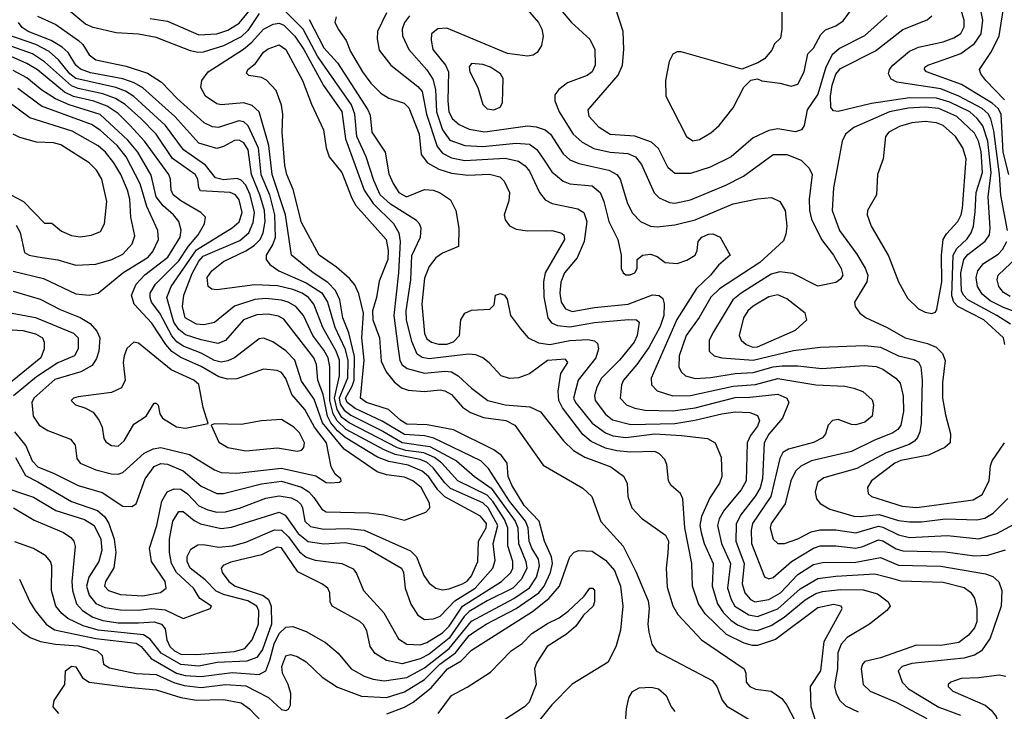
# Model space of a CAD drawing. Extents: x 997028 to 1115134, y 536408 to 618974.
# Tile 152 of 256: x 1043274 to 1047679, y 549845 to 552938. Entities that reach past the tile are written whole.
import ezdxf

# ---------------------------------------------------------------- set-up
doc = ezdxf.new("R2010")
doc.units = 0

msp = doc.modelspace()

# ---------------------------------------------------------------- linework, layer by layer
at = {"layer": '0CON10XD'}
for points in [[(1046285, 552395.7), (1046315, 552402.2), (1046365, 552431.4), (1046402.5, 552465), (1046466.3, 552543.7), (1046513.9, 552636.1), (1046545, 552667.5), (1046575, 552673.3), (1046594.1, 552664.1), (1046675, 552654.3), (1046725, 552640.8), (1046755, 552649.2), (1046783.5, 552705), (1046800, 552785), (1046825, 552810), (1046858.2, 552871.8), (1046878.3, 552891.7), (1046925, 552910), (1046957, 552933), (1047061.4, 553075)], [(1046683.8, 553065), (1046683.3, 552895), (1046677.5, 552855), (1046650.7, 552829.3), (1046638.3, 552801.7), (1046605, 552763.3), (1046575.9, 552744.1), (1046505, 552716.7), (1046233.6, 552793.6), (1046215, 552793.8), (1046195, 552783.3), (1046178.8, 552751.2), (1046162.5, 552665), (1046164, 552595), (1046257.1, 552415), (1046285, 552395.7)], [(1047679.6, 552579.6), (1047595.3, 552665), (1047573.2, 552695), (1047567.7, 552715), (1047621.7, 552795), (1047655.2, 552865), (1047684.6, 553045.4)], [(1044345, 552964.8), (1044295, 552889.3), (1044265, 552861.5), (1044185, 552820), (1044095, 552791.9), (1044070.5, 552790.5), (1044038.5, 552798.5), (1043885, 552858.6), (1043805, 552873.4), (1043705, 552879.3), (1043602, 552902), (1043567.5, 552917.5), (1043491.3, 552981.3)], [(1043857.4, 552942.6), (1043935, 552930.4), (1044075, 552869.6), (1044155, 552874.1), (1044205, 552891), (1044255, 552922.1), (1044323.8, 553006.2)], [(1046835, 549799.4), (1046814, 549865), (1046811.9, 549955), (1046857.4, 550025), (1046873.1, 550156.9), (1046948.9, 550295), (1046953.1, 550305), (1046948.6, 550315), (1046915, 550322.8), (1046845, 550307.5), (1046654.6, 550165.4), (1046575, 550138.3), (1046551.4, 550138.6), (1046515, 550149.8), (1046435, 550188.1), (1046340.5, 550280.5), (1046310.7, 550325), (1046284.2, 550405), (1046280.8, 550505), (1046248.6, 550665), (1046240.8, 550795), (1046229.4, 550819.4), (1046188.6, 550855), (1046175.6, 550875), (1046168.9, 550948.9), (1046160.2, 550970.2), (1046136.6, 550996.6), (1046115, 551006.5), (1046006.2, 551003.8), (1045945, 551009), (1045895, 551021), (1045830.7, 551050.7), (1045793.2, 551083.2), (1045701.6, 551201.6), (1045685.8, 551235), (1045683.3, 551276.7), (1045695.2, 551354.8), (1045725.5, 551405), (1045715, 551418.9), (1045635, 551413.1), (1045555, 551353.6), (1045505, 551336.5), (1045465, 551332.5), (1045428, 551345), (1045373.7, 551403.7), (1045345, 551425.6), (1045315, 551438.5), (1045282.2, 551442.2), (1045105, 551421), (1045075, 551426.8), (1045052.4, 551442.4), (1045027.8, 551497.8), (1045004.2, 551595), (1045002.1, 551635), (1045024.3, 551775), (1045027.6, 551882.4), (1045067.2, 551965), (1045069.6, 552005), (1045062.5, 552025), (1045049.3, 552039.3), (1044932.8, 552112.8), (1044886.8, 552155), (1044857.9, 552217.9), (1044823.7, 552325), (1044782.7, 552415), (1044773.6, 552515), (1044757.5, 552557.5), (1044606.5, 552775), (1044541.5, 552895), (1044455, 552981)], [(1045516.3, 553016.3), (1045594.2, 552925), (1045609.7, 552895), (1045615.9, 552864.1), (1045608, 552822), (1045589.4, 552790.6), (1045570.5, 552779.5), (1045545, 552775.2), (1045456.6, 552786.6), (1045185, 552900.3), (1045145, 552897.3), (1045115.6, 552875), (1045113.8, 552846.2), (1045121.9, 552805), (1045179, 552735), (1045192.7, 552705), (1045188.9, 552575), (1045193.4, 552525), (1045209.4, 552495), (1045239.5, 552469.5), (1045285, 552447.7), (1045355, 552436), (1045545, 552462.4), (1045585, 552458.9), (1045624.8, 552444.8), (1045648.1, 552425), (1045705, 552337.3), (1045735, 552311.1), (1045774.5, 552294.5), (1045908.6, 552265), (1045945.4, 552245), (1045959.3, 552225), (1045993.1, 552115), (1046015, 552072.2), (1046051.5, 552035), (1046095, 552014.7), (1046125, 552011.2), (1046205, 552020.2), (1046295, 552043.3), (1046465.2, 552114.8), (1046575, 552136.9), (1046637.6, 552142.4), (1046674.7, 552124.7), (1046697.5, 552085), (1046705.2, 552014.8), (1046701.4, 551978.6), (1046690.6, 551949.4), (1046585, 551851.9), (1046405, 551733.3), (1046365, 551696.4), (1046314, 551606), (1046255.2, 551525), (1046223.4, 551435), (1046222.2, 551385), (1046232.8, 551362.8), (1046252.2, 551345), (1046295, 551333.4), (1046365, 551337.9), (1046475, 551356), (1046555, 551360.3), (1046645, 551384.9), (1046685, 551389.6), (1046755, 551390.2), (1046861.8, 551378.2), (1047051.8, 551391.8), (1047105, 551386.2), (1047135, 551375.2), (1047193.8, 551335), (1047212.3, 551312.3), (1047225.9, 551255.9), (1047227.9, 551185), (1047215.8, 551125), (1047202, 551105), (1047180.5, 551089.5), (1047095, 551055.7), (1046995, 551006.5), (1046815.8, 550964.2), (1046769, 550941), (1046745, 550918.2), (1046723.7, 550875), (1046698.1, 550771.9), (1046635.3, 550685), (1046631.7, 550665), (1046643.8, 550615), (1046664.7, 550594.7), (1046695, 550595.4), (1046755, 550615.3), (1046815, 550647), (1046853.6, 550656.4), (1046925, 550655.9), (1047015, 550643.3), (1047115, 550672.2), (1047135, 550668.1), (1047205, 550633.5), (1047255, 550622.2), (1047425, 550631.5), (1047565, 550616.1), (1047645, 550639.4), (1047765, 550704.1)], [(1045693.1, 552983.1), (1045741.9, 552925), (1045825, 552850), (1045846.6, 552805), (1045848.2, 552735), (1045835.4, 552705), (1045812.2, 552687.8), (1045725, 552654.6), (1045685.5, 552625), (1045667.9, 552602.1), (1045668.2, 552575), (1045686.8, 552525), (1045750.3, 552425), (1045789.9, 552389.9), (1045841.9, 552361.9), (1045915, 552345.6), (1045995, 552339.2), (1046028.2, 552325), (1046055, 552290.6), (1046112.8, 552162.8), (1046135, 552140.9), (1046180.4, 552120.4), (1046205, 552117.3), (1046275, 552132.5), (1046432.1, 552197.9), (1046512.5, 552237.5), (1046645, 552335.3), (1046705, 552334.7), (1046769.1, 552309.1), (1046805, 552273.1), (1046819.2, 552245), (1046805.8, 552135), (1046806.9, 552085), (1046815.9, 552045), (1046861.4, 551955), (1046914.1, 551885), (1046949.1, 551825), (1046956.1, 551795), (1046945, 551777.3), (1046925, 551762.4), (1046845, 551745.9), (1046732, 551802), (1046675, 551809.5), (1046635, 551799), (1046501.3, 551715), (1046464.8, 551685.2), (1046377.7, 551542.3), (1046358.9, 551505), (1046358.1, 551455), (1046380, 551435), (1046415.3, 551425.3), (1046555, 551415.7), (1046735, 551458.6), (1046855, 551473.1), (1047055, 551481.2), (1047125, 551473.1), (1047205, 551434.8), (1047275, 551418.4), (1047295, 551405.4), (1047305.3, 551385), (1047310.7, 551325), (1047306.1, 551133.9), (1047300.5, 551095), (1047290.1, 551069.9), (1047276.8, 551053.2), (1047252.3, 551037.7), (1047149.3, 551000.7), (1047019.1, 550930.9), (1046871.5, 550888.5), (1046842.7, 550867.3), (1046832.9, 550825), (1046838.9, 550795), (1046855, 550773.3), (1046898.3, 550748.3), (1047005, 550717.1), (1047035.2, 550715.2), (1047118.8, 550725), (1047205, 550698.6), (1047255, 550691.6), (1047308.1, 550691.9), (1047415, 550705.5), (1047555, 550701.6), (1047591.6, 550708.4), (1047629.4, 550730.6), (1047695, 550796.2)], [(1047153.8, 552956.2), (1047052.5, 552865), (1046941.7, 552808.3), (1046908.9, 552781.1), (1046879.9, 552725), (1046845, 552605.3), (1046797.3, 552535), (1046782.5, 552465), (1046770.6, 552445), (1046745, 552436.7), (1046665, 552448.9), (1046625, 552441.8), (1046555, 552408.7), (1046456.5, 552325), (1046362.5, 552277.5), (1046275, 552249.1), (1046205, 552250), (1046175.3, 552275), (1046131, 552361), (1046100.4, 552390.4), (1046025, 552416.5), (1045915, 552424), (1045866.2, 552455), (1045820.7, 552505), (1045816.8, 552535), (1045950.6, 552689.4), (1045970.4, 552735), (1045976.2, 552805), (1045973.8, 552885), (1045938.1, 552995)], [(1047693.3, 551995), (1047662.6, 552152.6), (1047657.4, 552245), (1047631.2, 552441.2), (1047618.3, 552495), (1047606.3, 552516.3), (1047579.8, 552539.8), (1047474.9, 552594.9), (1047395, 552628.3), (1047197.5, 552657.5), (1047171.7, 552671.7), (1047160, 552695), (1047164.5, 552715), (1047179.2, 552735), (1047253.8, 552796.2), (1047295, 552815.2), (1047405, 552838.9), (1047452.8, 552857.2), (1047483.8, 552876.2), (1047498.4, 552905), (1047498.4, 552935), (1047483.8, 552985)], [(1047699.5, 552245), (1047674, 552345), (1047664.7, 552514.7), (1047650.6, 552540.6), (1047624.4, 552565), (1047487.5, 552647.5), (1047330.5, 552705), (1047321.8, 552715), (1047323.6, 552725), (1047336.7, 552735), (1047405, 552757.4), (1047483.8, 552786.2), (1047545, 552831.9), (1047575.6, 552875), (1047583.1, 552935), (1047571, 552995)], [(1043353, 552953), (1043436.1, 552916.1), (1043537.1, 552845), (1043556.2, 552826.2), (1043585, 552780), (1043615, 552757.8), (1043750.5, 552730.5), (1043845, 552699), (1043908, 552658), (1043978.4, 552585), (1044097.8, 552477.8), (1044135, 552460), (1044165, 552456.3), (1044255, 552487), (1044275, 552482.3), (1044295, 552464.2), (1044340, 552365), (1044353.1, 552245), (1044390.8, 552155), (1044414.2, 552065), (1044416.4, 551963.6), (1044406.8, 551933.2), (1044376.4, 551885), (1044376, 551865), (1044393.5, 551843.5), (1044432.7, 551815), (1044555, 551760.4), (1044625.6, 551715.6), (1044650.9, 551675), (1044683.3, 551563.3), (1044727.8, 551467.8), (1044741, 551415), (1044739.7, 551335), (1044702.9, 551245), (1044708, 551218), (1044725, 551190.8), (1044755, 551169.2), (1044898.1, 551098.1), (1044985, 551047.1), (1045108.6, 551028.6), (1045227.3, 550965), (1045308.2, 550895), (1045382.2, 550842.2), (1045490.2, 550695), (1045501.6, 550665), (1045505.1, 550595), (1045538.7, 550515), (1045541.8, 550485), (1045518.8, 550435), (1045480, 550395), (1045365, 550338.2), (1045285, 550290.7), (1045262, 550268), (1045195, 550171.8), (1045105, 550100.9), (1045065, 550079.5), (1044985, 550057), (1044915, 550071.2), (1044863.5, 550103.5), (1044842.3, 550135), (1044826.8, 550205), (1044811.2, 550231.2), (1044795, 550246.2), (1044672, 550315), (1044662, 550335), (1044660.8, 550375), (1044652.5, 550395), (1044625.6, 550415), (1044518.4, 550468.4), (1044445, 550575.3), (1044425, 550579.4), (1044355, 550544.2), (1044218.2, 550511.8), (1044184, 550496), (1044174.4, 550485), (1044179.5, 550465), (1044209.6, 550425), (1044238.2, 550405), (1044363.3, 550363.3), (1044386.3, 550345), (1044399.3, 550315), (1044399.5, 550235), (1044359.4, 550120.6), (1044334.3, 550085.7), (1044290.5, 550069.5), (1044157.7, 550062.3), (1044075, 550047.1), (1043995, 550053.7), (1043906.6, 550105), (1043857.6, 550167.6), (1043827, 550187), (1043625, 550208), (1043557.4, 550227.4), (1043489.6, 550259.6), (1043461.6, 550281.6), (1043435.8, 550315), (1043415.8, 550385), (1043416.8, 550495), (1043410.9, 550515), (1043390.2, 550540.2), (1043335, 550573.2), (1043252.7, 550602.7)], [(1044568.5, 552938.5), (1044635, 552811.1), (1044695.9, 552745), (1044831.1, 552535), (1044841.2, 552511.2), (1044848.6, 552435), (1044909.1, 552345), (1044925, 552248.8), (1044944.8, 552204.8), (1044969.3, 552165), (1045004, 552146), (1045085, 552178), (1045123.3, 552175), (1045152.5, 552165), (1045201.5, 552131.5), (1045225.4, 552085), (1045238.2, 552005), (1045237.3, 551922.7), (1045165, 551892.9), (1045135, 551872.5), (1045105, 551834.4), (1045085, 551782), (1045072.5, 551665), (1045084, 551535), (1045095, 551510), (1045115.5, 551495.5), (1045146.7, 551486.7), (1045185, 551486.5), (1045215, 551496.7), (1045241.7, 551525), (1045247.3, 551595), (1045265, 551624.6), (1045295, 551639.3), (1045377, 551643), (1045397, 551663), (1045402.5, 551705), (1045425, 551713.3), (1045442.5, 551705), (1045455, 551687.5), (1045470, 551615), (1045513.5, 551555), (1045548.9, 551515), (1045595, 551492.4), (1045645, 551485.8), (1045735, 551502.8), (1045815, 551506.9), (1045845, 551501.1), (1045859.1, 551489.1), (1045862.7, 551465), (1045851.2, 551425), (1045771.9, 551325), (1045750.8, 551245), (1045759.8, 551225), (1045835, 551132.9), (1045895, 551089.8), (1045926.7, 551076.7), (1045985, 551069.1), (1046115.1, 551085.1), (1046235, 551078.4), (1046350, 551065), (1046384.7, 551044.7), (1046411.9, 550981.9), (1046415.4, 550895), (1046403.9, 550865), (1046360.5, 550799.5), (1046323.9, 550716.1), (1046316, 550676), (1046322.4, 550645), (1046335.2, 550595), (1046376, 550505), (1046371.1, 550405), (1046395.2, 550325), (1046422.2, 550285), (1046455, 550251.7), (1046485, 550231.6), (1046535, 550210.3), (1046575, 550205.5), (1046635, 550228.4), (1046694.4, 550265.6), (1046787.3, 550342.7), (1046835, 550371.2), (1046865, 550380.1), (1046945, 550389.5), (1047047.5, 550387.5), (1047110.6, 550370.6), (1047159.5, 550335), (1047167.5, 550315), (1047153.3, 550295), (1047075.2, 550234.8), (1046975.1, 550174.9), (1046948, 550145), (1046934.1, 550105.9), (1046931.6, 550035), (1046922.9, 549985), (1046919.2, 549955), (1046926, 549925), (1046943, 549893), (1046968.8, 549868.8), (1047025, 549841.9)], [(1044690, 552950), (1044683, 552927), (1044698, 552895), (1044733.8, 552845), (1044754.2, 552795), (1044807.5, 552705)], [(1044915, 552967.9), (1044873.7, 552885), (1044872.6, 552852.6), (1044881.8, 552801.8), (1044934.4, 552734.4), (1045055, 552639.4), (1045075, 552616.2), (1045093, 552515), (1045141.2, 552371.2), (1045165, 552340.4), (1045205, 552320), (1045265, 552307.9), (1045445, 552318.6), (1045505, 552305.2), (1045535, 552284.7), (1045555, 552260.8), (1045598.8, 552165), (1045625, 552132.7), (1045656.1, 552116.1), (1045771.3, 552091.3), (1045797.5, 552075), (1045810.3, 552035), (1045799, 551945), (1045767.7, 551872.3), (1045711, 551805), (1045695, 551764.2), (1045689.7, 551715), (1045695.5, 551675), (1045715, 551644.2), (1045745, 551632), (1045845, 551649.8), (1045995.1, 551664.9), (1046105, 551706.9), (1046134.7, 551704.7), (1046150.8, 551690.8), (1046157.3, 551667.3), (1046154.8, 551615), (1046139.6, 551565), (1046088.3, 551471.7), (1046035.2, 551395), (1045975, 551326.2), (1045965.3, 551305), (1045959.6, 551245), (1045988.2, 551215), (1046025, 551199.8), (1046071.7, 551191.7), (1046195, 551188.3), (1046295, 551202), (1046475, 551247.8), (1046540.1, 551250.1), (1046665, 551263.7), (1046705.5, 551245.5), (1046714.6, 551225), (1046685.8, 551155), (1046625, 551084.2), (1046603.5, 551045), (1046596.3, 550885), (1046585.6, 550844.4), (1046565, 550807.9), (1046498.3, 550721.7), (1046478.7, 550681.3), (1046478.2, 550605), (1046514.9, 550505), (1046505.8, 550415), (1046518, 550375), (1046543.6, 550345), (1046562.9, 550335), (1046625, 550344.2), (1046677.4, 550375), (1046755, 550457.1), (1046825, 550500.5), (1046865, 550510), (1047015, 550512), (1047125, 550531.9), (1047205, 550497.8), (1047395, 550493.5), (1047595, 550459.1), (1047627.8, 550447.8), (1047653.8, 550423.8), (1047668, 550385), (1047664.8, 550315.2), (1047615, 550172.5), (1047576.7, 550115), (1047544.5, 550095.5), (1047497.4, 550082.6), (1047265, 550058.9), (1047221.9, 550045), (1047203.6, 550025), (1047220.9, 549975), (1047249.2, 549945), (1047385, 549863.6), (1047482, 549828)], [(1045017.3, 552955), (1044995, 552925.6), (1044984.7, 552895), (1044986.9, 552865), (1045014.5, 552804.5), (1045095, 552714.1), (1045122.3, 552672.3), (1045133.6, 552625), (1045138.5, 552525), (1045165.4, 552445), (1045198.3, 552398.3), (1045265, 552374.5), (1045345, 552371.2), (1045495.2, 552385.2), (1045555, 552380.4), (1045587, 552357), (1045619.5, 552309.5), (1045655, 552256.8), (1045705.2, 552215.2), (1045735, 552203.7), (1045834.1, 552194.1), (1045870, 552165), (1045887.5, 552125), (1045909.5, 552035), (1045948.9, 551955), (1045963.8, 551885), (1045963.8, 551825), (1045973.3, 551805), (1045985, 551796.2), (1046005, 551796), (1046026.2, 551805), (1046036.2, 551825), (1046036.7, 551865), (1046060, 551885), (1046095, 551888.8), (1046125, 551878.5), (1046161.6, 551851.6), (1046215, 551847.6), (1046258, 551862), (1046296, 551885), (1046304.3, 551905), (1046308.6, 551945), (1046325.7, 551965), (1046355, 551978.4), (1046375, 551980), (1046407.8, 551965), (1046451.4, 551885), (1046400.1, 551839.9), (1046364.5, 551795), (1046301.4, 551735), (1046212.8, 551597.2), (1046098.7, 551335), (1046100.4, 551305), (1046125, 551277.3), (1046195, 551255.7), (1046275, 551257.6), (1046465, 551298.4), (1046565, 551306.5), (1046665, 551332.7), (1046835, 551304.2), (1046965, 551298.7), (1047005, 551290), (1047045, 551275.5), (1047087.8, 551237.8), (1047093.1, 551215), (1047088.1, 551165), (1047055, 551137.9), (1047015, 551126.4), (1046995, 551127.8), (1046935, 551150), (1046910, 551145), (1046890, 551125), (1046878.6, 551085), (1046865, 551067.5), (1046825, 551046.8), (1046712.5, 551017.5), (1046687.5, 551002.5), (1046674.8, 550975.2), (1046634.6, 550805.4), (1046551.7, 550685), (1046545.6, 550655), (1046547.4, 550595), (1046606.4, 550446.4), (1046625, 550437.8), (1046645, 550443.8), (1046725.9, 550515), (1046825, 550574.1), (1046855, 550584.4), (1046925, 550584.5), (1047015, 550574.2), (1047045, 550581), (1047115, 550611.9), (1047135, 550607.4), (1047195, 550571), (1047225, 550562.2), (1047415, 550557.6), (1047545, 550539.8), (1047605, 550543.3), (1047683.4, 550566.6)], [(1047705.6, 551575.6), (1047645, 551614.6), (1047514.7, 551684.7), (1047496, 551705), (1047487.7, 551725), (1047484.4, 551805), (1047497.6, 551865), (1047515, 551887.6), (1047593.2, 551946.8), (1047612.4, 551975), (1047615.7, 552005), (1047606.3, 552145), (1047620.2, 552255), (1047604.2, 552395), (1047582.6, 552462.6), (1047556.5, 552496.5), (1047523.7, 552525), (1047435, 552568.3), (1047375, 552586), (1047255, 552588), (1047085, 552563.3), (1046935, 552527.5), (1046915, 552530.5), (1046903.1, 552545), (1046900.8, 552595), (1046908.3, 552645), (1046925, 552693.8), (1046945, 552719.7), (1047101.7, 552798.3), (1047225, 552894.1), (1047333.3, 552936.7), (1047355, 552954.2)], [(1043246.5, 550755), (1043339.2, 550699.2), (1043470, 550645), (1043502.7, 550622.7), (1043515.5, 550605), (1043521.7, 550581.7), (1043507.2, 550425), (1043509.4, 550385), (1043528.1, 550325), (1043555.2, 550295), (1043601.6, 550265), (1043645, 550250.1), (1043715, 550240.6), (1043805, 550239.7), (1043875, 550245.5), (1043908, 550235), (1043924.2, 550214.2), (1043932.7, 550165), (1043945.6, 550135), (1043966.6, 550115), (1043995, 550100.9), (1044065, 550098.8), (1044235, 550112.6), (1044280.9, 550125), (1044313.1, 550165), (1044342.7, 550235), (1044343.6, 550293.6), (1044335, 550314.6), (1044295, 550338.9), (1044185, 550367.1), (1044152.2, 550382.2), (1044103.2, 550433.2), (1044036.9, 550485), (1044022.6, 550515), (1044023.2, 550536.8), (1044040, 550570), (1044070.2, 550589.8), (1044095, 550591.4), (1044165, 550579.3), (1044225.4, 550584.6), (1044285, 550600.4), (1044414.1, 550655.9), (1044444.4, 550654.4), (1044476.9, 550625), (1044525, 550557.4), (1044555, 550533.5), (1044595, 550521.2), (1044715.2, 550505.2), (1044765, 550482.1), (1044781.2, 550461.2), (1044812, 550385), (1044902.7, 550285), (1044968.9, 550168.9), (1045005, 550145.3), (1045065, 550142), (1045095, 550152.6), (1045165, 550196.3), (1045195.1, 550225), (1045255.2, 550314.8), (1045428.6, 550425), (1045470.2, 550465), (1045479.7, 550485), (1045480.5, 550515), (1045457.1, 550585), (1045457.3, 550665), (1045442.5, 550702.5), (1045391.5, 550781.5), (1045365, 550811.3), (1045233.9, 550875), (1045162.3, 550955), (1045129.7, 550979.7), (1045081.3, 551001.3), (1045001.5, 551011.5), (1044963.4, 551023.4), (1044747.2, 551135), (1044715, 551159.3), (1044693.9, 551193.9), (1044681.8, 551245), (1044705.1, 551344.9), (1044703.8, 551415), (1044688.9, 551455), (1044630.5, 551560.5), (1044589.8, 551665), (1044566.5, 551695), (1044537.1, 551715), (1044495, 551731.4), (1044426.7, 551746.7), (1044325, 551751.2), (1044155, 551728.9), (1044132.9, 551732.9), (1044117.1, 551745), (1044113.1, 551785), (1044133.3, 551815), (1044185, 551855.8), (1044285, 551903.5), (1044322.1, 551927.9), (1044349.8, 551955), (1044363.4, 551985), (1044371.8, 552035), (1044368.2, 552085), (1044348.3, 552155), (1044310.2, 552245), (1044296.1, 552355), (1044276.5, 552386.5), (1044255, 552398.3), (1044235, 552397.4), (1044185, 552370.2), (1044155, 552361.4), (1044075, 552384.8), (1043968.3, 552505), (1043825, 552632.8), (1043785.5, 552655.5), (1043735, 552673.2), (1043590.3, 552700.3), (1043546, 552716), (1043525, 552734.8), (1043491.3, 552791.3), (1043464.3, 552815), (1043414.4, 552844.4), (1043312.2, 552885), (1043285, 552903.3), (1043268.8, 552925)], [(1043273.6, 550435), (1043318.4, 550335), (1043343.6, 550295), (1043391.6, 550235), (1043429.3, 550209.3), (1043615, 550170.5), (1043795, 550149.3), (1043817.2, 550135), (1043861.3, 550081.3), (1043975, 550015.6), (1044014.1, 550004.1), (1044085, 549999.6), (1044225, 550017.6), (1044345, 550009), (1044375, 550025.8), (1044393.5, 550073.5), (1044412.9, 550147.1), (1044435, 550191.9), (1044465, 550220.4), (1044495, 550223.8), (1044555, 550202.2), (1044641.9, 550151.9), (1044698.2, 550105), (1044756.9, 550035), (1044815, 550002.4), (1044855, 549988.7), (1044905, 549981.7), (1045005, 549996), (1045085, 550038.7), (1045194.6, 550125.4), (1045295, 550248.4), (1045485, 550349.2), (1045555, 550396.6), (1045585.5, 550444.5), (1045599.3, 550495), (1045594.5, 550525), (1045564.9, 550574.9), (1045552.4, 550605), (1045548.6, 550665), (1045536.9, 550695), (1045465, 550783.9), (1045370.7, 550930.7), (1045336.3, 550965), (1045125.8, 551065.8), (1045085, 551076.2), (1044995, 551081.9), (1044895, 551141.6), (1044775, 551199.3), (1044738, 551225), (1044731.7, 551245), (1044761.8, 551298.2), (1044770, 551325), (1044771.4, 551431.4), (1044746.5, 551536.5), (1044719.8, 551605), (1044706.5, 551685), (1044687, 551727), (1044651.8, 551761.8), (1044586.4, 551805), (1044490, 551885), (1044463.2, 552065), (1044402.6, 552245), (1044388.2, 552375), (1044345.5, 552525.5), (1044313.6, 552553.6), (1044276.1, 552566.1), (1044175, 552557.3), (1044155, 552561.1), (1044105.4, 552595), (1044083.6, 552635), (1044089.1, 552665), (1044117.3, 552705), (1044274.7, 552805.3), (1044312.9, 552837.1), (1044365, 552894.8), (1044407.7, 552917.7), (1044435, 552922), (1044455, 552913.8), (1044504.5, 552864.5), (1044545, 552804.2), (1044633.3, 552643.3), (1044715, 552526.7), (1044731.8, 552405), (1044814.1, 552175.9), (1044854.5, 552115), (1044946, 552026), (1044969.2, 551985), (1044975.1, 551945.1), (1044969, 551805), (1044947.2, 551615), (1044965.8, 551475.8), (1044974.1, 551414.1), (1044984.7, 551394.7), (1045007.2, 551377.2), (1045085, 551356.6), (1045175, 551365.8), (1045205, 551362.2), (1045234.9, 551344.9), (1045295, 551289.5), (1045368.5, 551235), (1045444.9, 551214.9), (1045555.7, 551205.7), (1045603.3, 551183.3), (1045706.1, 551055), (1045751.2, 551011.2), (1045801.6, 550981.6), (1045917.7, 550937.7), (1045975, 550896.9), (1045990.9, 550865), (1045993.8, 550805), (1046012.9, 550755), (1046055, 550708.5), (1046162.8, 550632.8), (1046176.4, 550605), (1046173.6, 550553.6), (1046165.3, 550485), (1046170.3, 550400.3), (1046195, 550315.7), (1046217.6, 550277.6), (1046324.4, 550164.4), (1046514.3, 550035), (1046522.5, 550015), (1046524.2, 549975), (1046540, 549955), (1046565, 549943.5), (1046635, 549934.4), (1046682.6, 549902.6), (1046705, 549872.5), (1046777.5, 549735)], [(1043255, 550979.5), (1043299.5, 550899.5), (1043355, 550870.2), (1043505, 550783), (1043622.4, 550742.4), (1043655, 550713.8), (1043672, 550685), (1043696.9, 550615), (1043703.7, 550555), (1043694.2, 550485.8), (1043657.2, 550425), (1043652.8, 550405), (1043671.5, 550385), (1043725, 550367.3), (1043825, 550360.8), (1043903.9, 550376.1), (1043929.4, 550395), (1043925.2, 550425), (1043863.9, 550515), (1043854.7, 550574.7), (1043888, 550675), (1043909.5, 550785), (1043934, 550826), (1043965, 550839.5), (1043995, 550837.5), (1044025, 550816.5), (1044075, 550764), (1044115.1, 550745.1), (1044155, 550735.8), (1044195, 550736.8), (1044257.3, 550752.7), (1044375, 550798.4), (1044435, 550808.2), (1044488.9, 550798.9), (1044515, 550786.5), (1044531.2, 550771.2), (1044539.6, 550755), (1044549.8, 550695), (1044575, 550671.5), (1044635, 550658.5), (1044742.4, 550662.4), (1044815, 550654.8), (1045022, 550562), (1045048.8, 550535), (1045082.3, 550452.3), (1045105, 550417.8), (1045134.8, 550394.8), (1045165, 550387.9), (1045195, 550391.7), (1045255, 550415.2), (1045275, 550426.7), (1045295, 550450), (1045323.4, 550515), (1045327, 550605), (1045361, 550665), (1045362.8, 550685), (1045335, 550718), (1045175, 550803.8), (1045145, 550834.4), (1045103.8, 550893.8), (1045075, 550917.9), (1045011.5, 550945), (1044925, 550962.1), (1044875, 550981.4), (1044729.9, 551069.9), (1044695, 551099.4), (1044665.6, 551135), (1044651.1, 551165), (1044631.9, 551261.9), (1044608.1, 551325), (1044601.2, 551395), (1044590.2, 551425), (1044455, 551598.9), (1044431.4, 551611.4), (1044385, 551620.7), (1044335, 551618.3), (1044274.6, 551595.4), (1044225, 551537.3), (1044195, 551503.3), (1044160.9, 551489.1), (1044085, 551505.2), (1044015, 551528.4), (1043985, 551552.7), (1043963.6, 551585), (1043932.3, 551695), (1043951.5, 551745), (1044065, 551908.8), (1044225, 552006.7), (1044255, 552034.1), (1044269.5, 552075), (1044255, 552132.2), (1044239.3, 552155), (1044215.4, 552165.4), (1044082.8, 552172.8), (1044075.4, 552185.4), (1044070.3, 552225), (1044058.2, 552245), (1043957.2, 552317.2), (1043883.7, 552425), (1043815, 552495.5), (1043745, 552559), (1043703.1, 552585), (1043646.1, 552606.1), (1043535, 552629.2), (1043505, 552641.6), (1043385, 552749.5), (1043330.5, 552785), (1043089.2, 552869.2)], [(1043178.9, 550855), (1043335, 550802), (1043435, 550743.2), (1043563, 550703), (1043606.7, 550675), (1043637.2, 550615), (1043641, 550565), (1043627.3, 550515), (1043583.4, 550445), (1043572.2, 550405), (1043585, 550364), (1043615, 550326.1), (1043655, 550309.2), (1043725, 550298.9), (1043805, 550296.7), (1043865, 550303.7), (1043925, 550297.8), (1044005, 550260.4), (1044125.5, 550304.5), (1044131.2, 550315), (1044079.6, 550349.6), (1044050.7, 550395), (1043975.9, 550465), (1043953.2, 550505), (1043943.8, 550555), (1043944.5, 550615), (1043958.1, 550695), (1043985, 550738), (1044005, 550738.8), (1044055, 550698), (1044083.1, 550683.1), (1044175, 550662.2), (1044221.7, 550668.3), (1044435, 550735.2), (1044461.5, 550721.5), (1044519.7, 550639.7), (1044565, 550604.1), (1044635, 550593.8), (1044730.2, 550600.2), (1044815, 550582.3), (1044981.5, 550485), (1044991.5, 550465), (1044998.2, 550395), (1045023.1, 550323.1), (1045054.2, 550274.2), (1045085, 550255.5), (1045125, 550258.9), (1045155, 550270.7), (1045221.1, 550338.9), (1045311.3, 550395), (1045389.8, 550485), (1045401, 550519), (1045392.2, 550595), (1045412.7, 550675), (1045370.1, 550755), (1045345, 550777.4), (1045201.3, 550841.3), (1045175, 550865.8), (1045123.5, 550933.5), (1045096.9, 550956.9), (1045065, 550971), (1045005, 550982.7), (1044953.8, 550993.8), (1044903.6, 551013.6), (1044735, 551105.1), (1044693.3, 551143.3), (1044675.7, 551175.7), (1044661.8, 551235), (1044661.9, 551385), (1044653.8, 551425), (1044635, 551460.2), (1044585.2, 551525), (1044542.8, 551615), (1044508.8, 551655), (1044475.5, 551675), (1044445, 551683.5), (1044375, 551690.6), (1044325, 551686.8), (1044235, 551656.5), (1044145, 551583.2), (1044097.5, 551572.5), (1044065, 551576.6), (1044014.2, 551605), (1044002.5, 551655), (1044008, 551705), (1044045, 551801.9), (1044075, 551857.5), (1044095, 551880.5), (1044259.3, 551950.7), (1044298.6, 551985), (1044318.9, 552031.1), (1044323.5, 552075), (1044305.5, 552155), (1044285, 552197.8), (1044265, 552219.8), (1044246.9, 552226.9), (1044185, 552220.9), (1044150.4, 552230.4), (1044105, 552286.8), (1044007.1, 552355), (1043926.3, 552465), (1043784.3, 552594.3), (1043747.5, 552617.5), (1043704.5, 552634.5), (1043525, 552674.2), (1043497.6, 552695), (1043448, 552758), (1043405.2, 552795), (1043346.4, 552826.4), (1043176, 552885)], [(1043204.1, 550274.1), (1043285, 550198.2), (1043323.9, 550173.9), (1043367.5, 550157.5), (1043434.5, 550144.5), (1043535, 550136.9), (1043620, 550115), (1043642.9, 550095), (1043648.6, 550055), (1043675, 550038.9), (1043795, 550013.9), (1043885, 550009.7), (1043963.3, 549973.3), (1044009.9, 549960.1), (1044085, 549951.1), (1044195, 549964), (1044285, 549958.5), (1044386.6, 549906.6), (1044445, 549852.5), (1044465, 549848), (1044475.6, 549854.4), (1044485, 549872.5), (1044486.7, 549925), (1044474.4, 549965), (1044449.2, 550015), (1044446.1, 550045), (1044465, 550092.5), (1044485, 550099.4), (1044515, 550090), (1044555, 550066.2), (1044627.6, 549997.6), (1044695, 549952.5), (1044802.2, 549912.2), (1044915, 549906.7), (1044995, 549931.9), (1045085, 549987.2), (1045153.2, 550055), (1045223.5, 550106.5), (1045255, 550145.8), (1045285, 550183.9), (1045305, 550199.2), (1045360.5, 550235), (1045494.9, 550305.1), (1045596.1, 550375), (1045620.1, 550405), (1045648.8, 550465), (1045657, 550505), (1045653.1, 550535), (1045621.9, 550605), (1045597.2, 550695), (1045531, 550765), (1045475, 550856.2), (1045458.8, 550895), (1045454.6, 550955), (1045429.2, 550989.2), (1045394.5, 551014.5), (1045215, 551103.2), (1045096.1, 551126.1), (1045005, 551128.8), (1044978.1, 551145), (1044923.8, 551193.8), (1044825, 551226.3), (1044797.9, 551245), (1044814.5, 551415), (1044804.4, 551515.6), (1044811.4, 551625), (1044791.5, 551711.5), (1044772.5, 551752.5), (1044749.8, 551779.8), (1044691.5, 551831.5), (1044614, 551885), (1044535, 552031.1), (1044497.9, 552177.9), (1044469.1, 552245), (1044460, 552285), (1044447.3, 552435), (1044451.5, 552515), (1044445.4, 552555.4), (1044421.7, 552621.7), (1044377.6, 552667.6), (1044355, 552679.5), (1044298.8, 552688.8), (1044288.8, 552698.8), (1044294.2, 552715), (1044328.4, 552741.6), (1044365, 552792.2), (1044385, 552807.2), (1044435, 552825.3), (1044465, 552804.5), (1044539.3, 552665), (1044579.5, 552559.5), (1044632.3, 552445), (1044645.4, 552365), (1044658.2, 552325), (1044715, 552254.4), (1044759.2, 552139.2), (1044777.3, 552107.3), (1044913.6, 551955), (1044922.3, 551905), (1044920.5, 551865), (1044881.7, 551768.3), (1044869.5, 551695), (1044852, 551635), (1044852.9, 551595), (1044883.2, 551515), (1044891.1, 551411.1), (1044913.4, 551363.4), (1044948.4, 551318.4), (1044981.6, 551291.6), (1045010.9, 551280.9), (1045085, 551275.2), (1045155, 551281.8), (1045175, 551278.4), (1045205, 551261.6), (1045254.8, 551204.8), (1045291, 551181), (1045348.8, 551158.8), (1045448, 551145), (1045489.5, 551125), (1045615.6, 550945), (1045792.4, 550842.4), (1045833.1, 550805), (1045873.4, 550693.4), (1045973.8, 550583.8), (1046029.5, 550470.5), (1046085, 550338.8), (1046089.7, 550305), (1046083.1, 550235), (1046088.1, 550198.1), (1046102.3, 550145), (1046122.9, 550112.9), (1046371.9, 549981.9), (1046392.2, 549955), (1046416.1, 549895), (1046437.6, 549867.6), (1046638.6, 549748.6)], [(1043250.9, 551095), (1043301.6, 551031.6), (1043329.6, 550965), (1043355, 550937.7), (1043428.5, 550908.5), (1043535, 550854.8), (1043642.7, 550822.7), (1043735, 550762.2), (1043775, 550760.8), (1043795, 550772), (1043834.7, 550885), (1043875, 550939.6), (1043905, 550953.6), (1043935, 550949.2), (1044005, 550920.4), (1044085, 550851.6), (1044155, 550819.2), (1044185, 550818.3), (1044355, 550861.8), (1044445, 550873.9), (1044535, 550847.7), (1044566.9, 550826.9), (1044590.3, 550800.3), (1044625, 550749.4), (1044645, 550736.2), (1044835, 550732.3), (1044902.6, 550722.6), (1044995, 550699.2), (1045091.4, 550735), (1045109.1, 550755), (1045107.3, 550775), (1045069.4, 550845), (1045033.2, 550875), (1044995, 550892), (1044915, 550901.5), (1044873.6, 550915), (1044725, 551017.7), (1044628, 551135), (1044590.6, 551240.6), (1044535, 551321.5), (1044504.7, 551415), (1044465, 551457.1), (1044406.7, 551496.7), (1044365, 551514), (1044345, 551511.1), (1044234.2, 551425.8), (1044205, 551411.5), (1044175, 551406.3), (1044145, 551414.2), (1044085, 551446), (1044005, 551477.2), (1043976.7, 551496.7), (1043953.9, 551523.9), (1043900.7, 551625), (1043863.6, 551675), (1043856.7, 551695), (1043858, 551715), (1043880.6, 551755), (1043985, 551858.9), (1044028.8, 551925), (1044072.7, 551975), (1044100, 552025), (1044104.4, 552055), (1044083.5, 552075), (1043995, 552127.1), (1043960, 552155), (1043950.8, 552175), (1043948.8, 552225), (1043941.4, 552245), (1043832.7, 552395), (1043765.9, 552465.9), (1043715, 552518.3), (1043665, 552550.8), (1043605, 552573.5), (1043515, 552594), (1043473.5, 552613.5), (1043352.8, 552712.8), (1043305, 552741.7), (1043235, 552773.1)], [(1045395, 552534.4), (1045423.9, 552546.1), (1045433.9, 552566.1), (1045436.9, 552675), (1045424.3, 552695), (1045380, 552725), (1045345, 552736.8), (1045295, 552741.2), (1045285, 552727.5), (1045287.8, 552705), (1045324, 552634), (1045345, 552558.8), (1045365, 552538.6), (1045395, 552534.4)], [(1044592.6, 551115), (1044549.4, 551195), (1044491.3, 551261.3), (1044465, 551332.9), (1044445, 551359.7), (1044425, 551369.2), (1044365, 551374.1), (1044245, 551331.1), (1044205, 551330.6), (1044165, 551340), (1044085, 551386.7), (1043995, 551427.3), (1043955, 551453.8), (1043927.6, 551485), (1043865, 551580.6), (1043785.2, 551665), (1043773.9, 551705), (1043795.4, 551754.6), (1043833, 551797), (1043936.2, 551875), (1043991.9, 551965), (1043996.5, 551996.5), (1043985.9, 552035), (1043961.8, 552065), (1043915, 552105.2), (1043884, 552145), (1043862.1, 552242.1), (1043802.6, 552345), (1043758.2, 552398.2), (1043633.7, 552513.7), (1043495, 552556.9), (1043433.3, 552583.3), (1043372.7, 552622.7), (1043305, 552677.7), (1043245, 552710.2)], [(1044807.5, 552705), (1044845, 552653.8), (1044889.5, 552609.5), (1044925, 552587.3), (1044993.3, 552565), (1045014, 552544), (1045061.2, 552425), (1045069.5, 552335), (1045097.7, 552297.7), (1045149, 552269), (1045205, 552250.6), (1045278.3, 552241.7), (1045375, 552247.5), (1045421.4, 552235), (1045441.1, 552215), (1045464.5, 552165), (1045462, 552128), (1045441.4, 552065), (1045445, 552043.3), (1045465, 552016), (1045495, 552001.4), (1045545, 551993.5), (1045655, 551994.5), (1045695, 551984.4), (1045708.6, 551975), (1045711.1, 551955), (1045624, 551805), (1045617.5, 551765), (1045618.8, 551698.8), (1045635.9, 551605), (1045652.6, 551582.6), (1045679.6, 551569.6), (1045735, 551564.3), (1045845, 551583.2), (1045996.8, 551596.8), (1046032.5, 551595), (1046045.6, 551585.6), (1046036.7, 551525), (1046022.5, 551495), (1045957.7, 551415), (1045875.8, 551335), (1045855.3, 551295), (1045845.8, 551255), (1045848.6, 551235), (1045895, 551174.1), (1045925, 551148.7), (1046007.6, 551127.6), (1046205, 551132.2), (1046293.8, 551146.2), (1046415, 551175.5), (1046475, 551183.7), (1046540.7, 551180.7), (1046575, 551168), (1046583.7, 551145), (1046575, 551119.6), (1046542.6, 551077.4), (1046527.6, 551045), (1046523.9, 550875), (1046501.1, 550835), (1046425.4, 550744.6), (1046403.5, 550705), (1046396, 550675), (1046413.1, 550595), (1046453, 550505), (1046440.2, 550395), (1046455.9, 550345), (1046473.2, 550315), (1046535, 550275.8), (1046575, 550268.6), (1046665, 550302.6), (1046765, 550392.1), (1046845, 550438.8), (1046925, 550449.4), (1047099.1, 550459.1), (1047162.8, 550442.8), (1047215, 550428.9), (1047405, 550422.7), (1047498.6, 550398.6), (1047527.9, 550377.9), (1047545, 550350), (1047555.8, 550305), (1047555.8, 550245), (1047545, 550218.5), (1047518.7, 550185), (1047475, 550152.7), (1047395, 550138.4), (1047285, 550140.4), (1047125, 550083.6), (1047055, 550067.8), (1047044.1, 550055.9), (1047038.5, 550035), (1047046.4, 549965), (1047078.1, 549935), (1047195.4, 549885.4), (1047331.8, 549811.8)], [(1043585, 551705.4), (1043625, 551714.5), (1043734.7, 551805), (1043847.9, 551875), (1043869.5, 551900.5), (1043894.2, 551955), (1043891.9, 551995), (1043842.1, 552102.1), (1043812.9, 552202.9), (1043750.3, 552325), (1043709.4, 552375), (1043633.4, 552443.4), (1043595, 552468.2), (1043371.5, 552551.5), (1043265, 552630.2)], [(1043525, 551840.6), (1043615, 551843.8), (1043685.6, 551865), (1043735, 551888.8), (1043776.6, 551935), (1043788.6, 551971.4), (1043770.9, 552055), (1043766.4, 552135), (1043756, 552175), (1043725.8, 552245.8), (1043695, 552297.3), (1043657.4, 552345), (1043625, 552373.2), (1043508.4, 552438.4), (1043319.3, 552499.3), (1043227.2, 552567.2)], [(1047681, 551485), (1047675.2, 551515), (1047586.2, 551595), (1047470.4, 551655), (1047452.6, 551675), (1047443.2, 551703.2), (1047449.6, 551885), (1047465.6, 551914.4), (1047511.7, 551958.3), (1047530.6, 551985), (1047540.5, 552015), (1047547.8, 552077.8), (1047552.8, 552165), (1047580.8, 552255), (1047575, 552348.9), (1047562.6, 552395), (1047545, 552430), (1047465.8, 552505), (1047385, 552540.4), (1047325, 552546), (1047248.4, 552541.6), (1047164.5, 552525), (1047005.5, 552455), (1046968.5, 552425), (1046952.5, 552395), (1046914.3, 552185.7), (1046908.3, 552085), (1046941.2, 551995), (1047019.3, 551889.3), (1047056.8, 551826.8), (1047067.3, 551795), (1047063.5, 551765), (1047008.6, 551675), (1047012, 551655), (1047032, 551625), (1047060, 551605), (1047155, 551561.6), (1047235.2, 551515.2), (1047335, 551489.5), (1047373.5, 551473.5), (1047402.5, 551445), (1047413.6, 551413.6), (1047402.6, 551315), (1047402.4, 551245), (1047415, 551170), (1047438.5, 551085), (1047435.7, 551045), (1047412.9, 551025), (1047339.8, 550990.2), (1047215, 550965.8), (1047188.7, 550955), (1047084.5, 550875), (1047066.7, 550845), (1047069.3, 550819.3), (1047084, 550805), (1047221.4, 550761.4), (1047285, 550756)], [(1047355, 551624.2), (1047370, 551630), (1047377, 551643), (1047398.4, 551765), (1047397.4, 551885), (1047405.2, 551954.8), (1047419.8, 551980.2), (1047470, 552035), (1047484.8, 552065.2), (1047490.9, 552095), (1047507.5, 552315), (1047492.4, 552365), (1047460.3, 552415), (1047405, 552465.2), (1047375, 552476.5), (1047325, 552483), (1047265, 552477), (1047209.7, 552460.3), (1047162.5, 552435), (1047146.7, 552415), (1047136.5, 552315), (1047111.5, 552245), (1047106.4, 552155), (1047066.7, 552085), (1047064.5, 552065), (1047082.5, 552015), (1047160.9, 551880.9), (1047204.6, 551764.6), (1047245, 551692.5), (1047295, 551644.3), (1047325, 551629.2), (1047355, 551624.2)], [(1043545, 551966.9), (1043595, 551974.4), (1043635, 551990), (1043653.3, 552025), (1043662.9, 552125), (1043640.9, 552225), (1043617.3, 552265), (1043585, 552297.9), (1043457.4, 552377.4), (1043425, 552386.7), (1043349.4, 552389.4), (1043275, 552410.4), (1043245, 552426.4)], [(1043234.2, 552154.2), (1043290.4, 552125), (1043385, 552027.5), (1043417, 552027), (1043461.2, 551991.2), (1043505, 551971.9), (1043545, 551966.9)], [(1043258.4, 552018.4), (1043276.3, 551986.3), (1043296, 551896), (1043316, 551885), (1043355, 551876.7), (1043445, 551863.2), (1043525, 551840.6)], [(1047766.6, 551616.6), (1047675, 551650.3), (1047615, 551680.4), (1047579.9, 551709.9), (1047559, 551745), (1047552.9, 551785), (1047560.7, 551815), (1047585, 551847.5), (1047650.4, 551889.6), (1047670.4, 551909.6), (1047689.1, 551945)], [(1047705, 551700.4), (1047675, 551717.8), (1047653.5, 551745), (1047646.4, 551775), (1047650.8, 551795), (1047736.5, 551875)], [(1043245, 551813.5), (1043380.1, 551780.1), (1043525, 551711.9), (1043585, 551705.4)], [(1043245, 551723.3), (1043365, 551687.6), (1043455, 551642.2), (1043545, 551605.7), (1043588.3, 551578.3), (1043619.4, 551545), (1043632.3, 551515), (1043627.5, 551455), (1043617.4, 551422.6), (1043598.1, 551391.9), (1043547.7, 551362.3), (1043431.4, 551328.6), (1043337.5, 551245), (1043328.1, 551225), (1043334.7, 551165), (1043360.4, 551125), (1043400.1, 551100.1), (1043501.3, 551061.3), (1043521.2, 551035), (1043529.1, 550975), (1043544.5, 550955), (1043614.2, 550924.2), (1043685, 550906.5), (1043715, 550905.7), (1043735, 550913), (1043831.3, 550998.7), (1043871.1, 551018.9), (1043905, 551024.5), (1044033.2, 550993.2), (1044144.8, 550924.8), (1044175, 550913), (1044245, 550910.2), (1044445, 550932), (1044598.3, 550898.3), (1044645, 550868.1), (1044664.2, 550865.8), (1044705, 550870), (1044712.5, 550875), (1044710, 550885), (1044685.6, 550905.6), (1044667.3, 550937.3), (1044646.7, 551045), (1044592.6, 551115)], [(1046553.6, 551473.6), (1046575, 551474.6), (1046745, 551548.9), (1046795.4, 551595), (1046787.9, 551625), (1046705, 551689.6), (1046665, 551706.5), (1046625, 551698.1), (1046555, 551656.7), (1046531.4, 551635), (1046512.2, 551605), (1046492.7, 551525), (1046500.8, 551505), (1046524.4, 551484.4), (1046553.6, 551473.6)], [(1043175, 551636.9), (1043345, 551606), (1043515, 551535.2), (1043535.8, 551515), (1043535.8, 551465), (1043519.2, 551435), (1043445, 551402.5), (1043349.4, 551340.6), (1043246.7, 551255)], [(1043165, 551555.8), (1043288.2, 551548.2), (1043345, 551533.1), (1043375.3, 551515), (1043383.5, 551495), (1043383.8, 551465), (1043368.6, 551425), (1043158.8, 551255)], [(1043715, 551030.5), (1043741.1, 551055), (1043785, 551128.8), (1043840, 551165), (1043875, 551222.5), (1043885, 551222.5), (1043893.6, 551213.6), (1043901.2, 551175), (1043912, 551155), (1043975, 551116.4), (1044015, 551110.4), (1044117.5, 551132.5), (1044093.8, 551203.8), (1044075, 551305.6), (1044053.1, 551325), (1043951.2, 551371.2), (1043805, 551491.4), (1043784.5, 551495.5), (1043753.2, 551466.8), (1043740.8, 551435), (1043736.9, 551405), (1043745.6, 551325), (1043729.1, 551290.9), (1043685, 551270.5), (1043535, 551251.1), (1043514, 551245), (1043504, 551235), (1043523.3, 551215), (1043565, 551202.5), (1043601.9, 551181.9), (1043630, 551145), (1043642.5, 551115), (1043650, 551065), (1043659.7, 551049.7), (1043685, 551033.1), (1043715, 551030.5)], [(1044515, 551007.8), (1044535, 551012.9), (1044545.6, 551025), (1044548.2, 551045), (1044525, 551090), (1044500.8, 551115), (1044445, 551149.5), (1044355, 551143.1), (1044265, 551126.7), (1044145, 551130), (1044130, 551125), (1044165, 551048), (1044205.6, 551024.4), (1044285, 551008.8), (1044427.3, 551022.7), (1044515, 551007.8)], [(1047285, 550756), (1047355, 550764.8), (1047539.9, 550790.1), (1047579.6, 550815), (1047611.5, 550875), (1047617.2, 550942.8), (1047624.4, 550965), (1047679.5, 551045)], [(1044916.2, 549833.8), (1044995, 549863.7), (1045033.8, 549886.2), (1045115, 549949.6), (1045188, 550035), (1045249.4, 550070.6), (1045295, 550118.3), (1045568.5, 550291.5), (1045641.5, 550348.5), (1045688.1, 550405), (1045735, 550535.6), (1045754.2, 550555.8), (1045775, 550563.8), (1045835, 550560.3), (1045895, 550520.3), (1045935, 550473.8), (1045961.2, 550405), (1045972.5, 550315), (1045962.1, 550207.9), (1045942.8, 550137.2), (1045905.8, 550065), (1045745, 549965.5), (1045655, 549873.9), (1045566.3, 549765)], [(1045146.2, 549835), (1045205, 549915.7), (1045275, 549952.9), (1045379.8, 550020.2), (1045472.9, 550115), (1045521.7, 550148.3), (1045565, 550191.9), (1045635, 550237.9), (1045687.6, 550262.4), (1045727.5, 550292.5), (1045799.7, 550360.3), (1045825, 550396), (1045837.5, 550395), (1045845.7, 550385), (1045845.6, 550335), (1045838.6, 550315), (1045796.2, 550275), (1045762, 550225), (1045720.7, 550189.3), (1045633.8, 550135), (1045586.6, 550063.4), (1045576.9, 550035), (1045584.6, 549965), (1045552.5, 549885), (1045532.5, 549865), (1045443, 549807)], [(1043448.6, 549835), (1043423.8, 549865), (1043427.3, 549892.7), (1043475.7, 549965), (1043479.2, 550025), (1043505, 550046.8), (1043525, 550043.5), (1043554.7, 549994.7), (1043584.8, 549974.8), (1043757.6, 549952.4), (1043885, 549941.2), (1043995, 549906.4), (1044064.6, 549894.6), (1044185, 549897.1), (1044265, 549881.9), (1044301.4, 549855), (1044386.2, 549766.2)], [(1047685, 550000), (1047655, 550006.8), (1047565, 549994.7), (1047485, 549992), (1047440, 549975), (1047427.5, 549965), (1047427.5, 549955), (1047448.1, 549935), (1047592.6, 549872.6), (1047620.2, 549850.2), (1047641.7, 549821.7), (1047659.1, 549765), (1047651.5, 549685), (1047641.9, 549638.1), (1047612, 549585), (1047607.9, 549565), (1047615, 549548.6), (1047635, 549539.1), (1047665, 549535.4)], [(1045982.9, 549775), (1045988, 549855), (1045998.7, 549905), (1046015, 549933.1), (1046045, 549949.5), (1046098, 549952), (1046130.8, 549945), (1046165.3, 549915.3), (1046188.5, 549865), (1046205, 549843.8)]]:
    msp.add_lwpolyline(points, dxfattribs=at)

doc.saveas('drawing.dxf')
